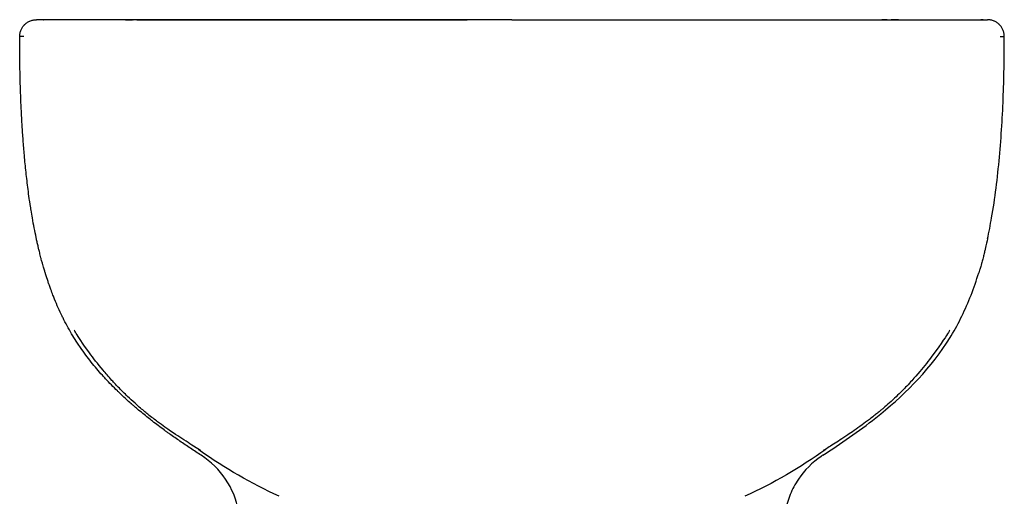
# Model space of a CAD drawing. Header units: millimetres. Extents: x -175 to 175, y -19 to 400.
# Tile 2 of 2: x -175 to 175, y 231 to 400. Entities that reach past the tile are written whole.
import ezdxf

# ---------------------------------------------------------------- set-up
doc = ezdxf.new("R2010")
doc.units = ezdxf.units.MM
doc.layers.add('GEB-KONTUR-A', color=5, linetype='CONTINUOUS')

msp = doc.modelspace()

# ---------------------------------------------------------------- linework, layer by layer
at = {"layer": 'GEB-KONTUR-A', "ltscale": 25}
for p, q in [((-167.52, 400), (-169, 400)), ((167.05, 400), (167.11, 400)), ((167.52, 400), (169, 400))]:
    msp.add_line(p, q, dxfattribs=at)
msp.add_ellipse((-126.83, 219.94), major_axis=(28.29, -10.49), ratio=0.994265, start_param=0.5386, end_param=1.350384, dxfattribs=at)
for points, knots in [([(-175, 394), (-175, 394.42), (-174.95, 394.83), (-174.87, 395.24), (-174.78, 395.64), (-174.65, 396.04), (-174.48, 396.42), (-174.34, 396.74), (-174.17, 397.05), (-173.98, 397.34), (-173.78, 397.63), (-173.56, 397.91), (-173.32, 398.16), (-173.3, 398.19), (-173.27, 398.22), (-173.24, 398.24), (-172.99, 398.49), (-172.72, 398.72), (-172.43, 398.92), (-172.15, 399.12), (-171.84, 399.29), (-171.52, 399.44), (-171.49, 399.45), (-171.45, 399.47), (-171.42, 399.48), (-171.04, 399.65), (-170.64, 399.78), (-170.24, 399.87), (-169.83, 399.95), (-169.42, 400), (-169, 400)], [-0.9420141, -0.9420141, -0.9420141, -0.9420141, -0.8174848, -0.8174848, -0.8174848, -0.6929294, -0.6929294, -0.6929294, -0.5876513, -0.5876513, -0.5876513, -0.4822938, -0.4822938, -0.4822938, -0.471007, -0.471007, -0.471007, -0.3656474, -0.3656474, -0.3656474, -0.2603673, -0.2603673, -0.2603673, -0.2490847, -0.2490847, -0.2490847, -0.1245293, -0.1245293, -0.1245293, 0, 0, 0, 0]), ([(-166.57, 400), (-166.59, 400), (-166.6, 400), (-166.65, 400), (-166.68, 400), (-166.73, 400), (-166.74, 400), (-166.8, 400), (-166.85, 400), (-166.95, 400), (-167.01, 400), (-167.08, 400), (-167.09, 400), (-167.11, 400), (-167.11, 400), (-167.12, 400), (-167.13, 400), (-167.14, 400), (-167.15, 400), (-167.16, 400), (-167.17, 400), (-167.2, 400), (-167.21, 400), (-167.33, 400), (-167.42, 400), (-167.52, 400)], [0, 0, 0, 0, 0.0507051, 0.0507051, 0.1368346, 0.1368346, 0.172566, 0.172566, 0.3092084, 0.3092084, 0.4817228, 0.4817228, 0.5301006, 0.5301006, 0.5301006, 0.5464499, 0.5572395, 0.5680296, 0.5734248, 0.5734248, 0.6111948, 0.6111948, 0.6543676, 0.6543676, 1, 1, 1, 1]), ([(-167.08, 400), (-167.17, 400), (-167.26, 400), (-167.35, 400), (-167.37, 400), (-167.4, 400), (-167.41, 400), (-167.42, 400), (-167.42, 400), (-167.42, 400), (-167.42, 400), (-167.42, 400), (-167.42, 400), (-167.42, 400), (-167.42, 400), (-167.42, 400)], [0.316197, 0.316197, 0.316197, 0.316197, 1.36943, 1.36943, 1.83818, 1.83818, 1.92607, 1.92607, 1.98857, 1.98857, 1.992477, 1.992477, 1.993453, 1.993453, 1.993941, 1.993941, 1.993941, 1.993941]), ([(-163.93, 400), (-164.33, 400), (-164.54, 400), (-164.75, 400), (-164.8, 400), (-164.88, 400), (-164.91, 400), (-165.03, 400), (-165.11, 400), (-165.27, 400), (-165.35, 400), (-165.44, 400), (-165.45, 400), (-165.53, 400), (-165.6, 400), (-165.84, 400), (-165.99, 400), (-166.21, 400), (-166.28, 400), (-166.39, 400), (-166.44, 400), (-166.5, 400), (-166.52, 400), (-166.54, 400), (-166.55, 400), (-166.57, 400)], [0, 0, 0, 0, 0.196024, 0.196024, 0.25, 0.25, 0.293934, 0.293934, 0.391898, 0.391898, 0.489918, 0.489918, 0.5, 0.5, 0.587923, 0.587923, 0.783823, 0.783823, 0.881797, 0.881797, 0.955319, 0.955319, 0.979838, 0.979838, 1, 1, 1, 1]), ([(-159.84, 400), (-159.88, 400), (-159.92, 400), (-160.55, 400), (-161.05, 400), (-161.91, 400), (-162.28, 400), (-162.9, 400), (-163.16, 400), (-163.49, 400), (-163.59, 400), (-163.77, 400), (-163.85, 400), (-163.93, 400)], [0, 0, 0, 0, 0.01662, 0.01662, 0.261663, 0.261663, 0.507605, 0.507605, 0.753901, 0.753901, 0.87701, 0.87701, 1, 1, 1, 1]), ([(0, 400), (-1.34, 400), (-2.67, 400), (-4.01, 400), (-5.42, 400), (-6.83, 400), (-8.25, 400), (-9.83, 400), (-11.42, 400), (-13, 400), (-13.45, 400), (-13.89, 400), (-14.34, 400), (-16.34, 400), (-18.34, 400), (-20.33, 400), (-21.89, 400), (-23.45, 400), (-25.01, 400), (-26.23, 400), (-27.46, 400), (-28.68, 400), (-29.95, 400), (-31.21, 400), (-32.48, 400), (-33.69, 400), (-34.89, 400), (-36.1, 400), (-37.24, 400), (-38.38, 400), (-39.53, 400), (-39.89, 400), (-40.26, 400), (-40.63, 400), (-41.42, 400), (-42.21, 400), (-43.01, 400), (-44.03, 400), (-45.05, 400), (-46.06, 400), (-47.05, 400), (-48.03, 400), (-49.01, 400), (-49.35, 400), (-49.68, 400), (-50.01, 400), (-50.06, 400), (-50.11, 400), (-50.16, 400), (-50.29, 400), (-50.43, 400), (-50.57, 400), (-51.62, 400), (-52.68, 400), (-53.73, 400), (-54.82, 400), (-55.91, 400), (-57, 400), (-57.1, 400), (-57.19, 400), (-57.28, 400), (-58.28, 400), (-59.28, 400), (-60.27, 400), (-61.24, 400), (-62.21, 400), (-63.18, 400), (-63.57, 400), (-63.97, 400), (-64.36, 400), (-65.18, 400), (-66, 400), (-66.82, 400), (-67.64, 400), (-68.45, 400), (-69.27, 400), (-69.42, 400), (-69.58, 400), (-69.74, 400), (-70.28, 400), (-70.82, 400), (-71.36, 400), (-72.27, 400), (-73.18, 400), (-74.09, 400), (-74.26, 400), (-74.43, 400), (-74.6, 400), (-76.09, 400), (-77.57, 400), (-79.04, 400), (-80.68, 400), (-82.31, 400), (-83.93, 400), (-84.29, 400), (-84.65, 400), (-85, 400), (-86.67, 400), (-88.32, 400), (-89.95, 400), (-91.57, 400), (-93.17, 400), (-94.75, 400), (-95.51, 400), (-96.27, 400), (-97.02, 400), (-97.27, 400), (-97.53, 400), (-97.79, 400), (-99.27, 400), (-100.73, 400), (-102.18, 400), (-103.66, 400), (-105.13, 400), (-106.57, 400), (-107.82, 400), (-109.06, 400), (-110.28, 400), (-111.47, 400), (-112.64, 400), (-113.8, 400), (-115.02, 400), (-116.22, 400), (-117.41, 400), (-118.61, 400), (-119.78, 400), (-120.95, 400), (-121.19, 400), (-121.42, 400), (-121.66, 400), (-122.81, 400), (-123.95, 400), (-125.06, 400), (-126.18, 400), (-127.27, 400), (-128.35, 400), (-128.55, 400), (-128.75, 400), (-128.94, 400), (-129.99, 400), (-131.02, 400), (-132.03, 400), (-132.56, 400), (-133.08, 400), (-133.6, 400), (-134.4, 400), (-135.19, 400), (-135.97, 400), (-136.17, 400), (-136.36, 400), (-136.55, 400), (-137.38, 400), (-138.2, 400), (-138.99, 400), (-139.76, 400), (-140.52, 400), (-141.26, 400), (-141.48, 400), (-141.71, 400), (-141.93, 400), (-142.78, 400), (-143.61, 400), (-144.42, 400), (-145.25, 400), (-146.06, 400), (-146.85, 400), (-147.59, 400), (-148.31, 400), (-149.01, 400), (-149.06, 400), (-149.1, 400), (-149.15, 400), (-149.67, 400), (-150.18, 400), (-150.68, 400), (-151.14, 400), (-151.58, 400), (-152.02, 400), (-152.07, 400), (-152.13, 400), (-152.18, 400), (-152.6, 400), (-153.01, 400), (-153.41, 400), (-153.81, 400), (-154.19, 400), (-154.56, 400), (-154.87, 400), (-155.18, 400), (-155.48, 400), (-155.69, 400), (-155.91, 400), (-156.12, 400), (-156.48, 400), (-156.83, 400), (-157.16, 400), (-157.44, 400), (-157.71, 400), (-157.96, 400), (-158.25, 400), (-158.53, 400), (-158.79, 400), (-158.92, 400), (-159.05, 400), (-159.17, 400), (-159.4, 400), (-159.63, 400), (-159.84, 400)], [0, 0, 0, 0, 0.0200165, 0.0200165, 0.0200165, 0.0411643, 0.0411643, 0.0411643, 0.0649318, 0.0649318, 0.0649318, 0.0716135, 0.0716135, 0.0716135, 0.1015755, 0.1015755, 0.1015755, 0.125, 0.125, 0.125, 0.1433456, 0.1433456, 0.1433456, 0.162349, 0.162349, 0.162349, 0.180463, 0.180463, 0.180463, 0.1975876, 0.1975876, 0.1975876, 0.2030813, 0.2030813, 0.2030813, 0.2149918, 0.2149918, 0.2149918, 0.2302556, 0.2302556, 0.2302556, 0.2450037, 0.2450037, 0.2450037, 0.25, 0.25, 0.25, 0.2507245, 0.2507245, 0.2507245, 0.2527539, 0.2527539, 0.2527539, 0.2685942, 0.2685942, 0.2685942, 0.2850765, 0.2850765, 0.2850765, 0.2864973, 0.2864973, 0.2864973, 0.3015826, 0.3015826, 0.3015826, 0.3163319, 0.3163319, 0.3163319, 0.322368, 0.322368, 0.322368, 0.3349174, 0.3349174, 0.3349174, 0.3474668, 0.3474668, 0.3474668, 0.3498809, 0.3498809, 0.3498809, 0.358261, 0.358261, 0.358261, 0.3723594, 0.3723594, 0.3723594, 0.375, 0.375, 0.375, 0.3981887, 0.3981887, 0.3981887, 0.4240495, 0.4240495, 0.4240495, 0.4297888, 0.4297888, 0.4297888, 0.4565194, 0.4565194, 0.4565194, 0.4829919, 0.4829919, 0.4829919, 0.4956717, 0.4956717, 0.4956717, 0.5, 0.5, 0.5, 0.5251173, 0.5251173, 0.5251173, 0.5507552, 0.5507552, 0.5507552, 0.5729413, 0.5729413, 0.5729413, 0.5944791, 0.5944791, 0.5944791, 0.6170935, 0.6170935, 0.6170935, 0.639851, 0.639851, 0.639851, 0.644535, 0.644535, 0.644535, 0.6672117, 0.6672117, 0.6672117, 0.6898238, 0.6898238, 0.6898238, 0.6939941, 0.6939941, 0.6939941, 0.7161132, 0.7161132, 0.7161132, 0.7276113, 0.7276113, 0.7276113, 0.7455195, 0.7455195, 0.7455195, 0.75, 0.75, 0.75, 0.7691967, 0.7691967, 0.7691967, 0.7876891, 0.7876891, 0.7876891, 0.7932954, 0.7932954, 0.7932954, 0.8148066, 0.8148066, 0.8148066, 0.8370426, 0.8370426, 0.8370426, 0.857909, 0.857909, 0.857909, 0.8592787, 0.8592787, 0.8592787, 0.875, 0.875, 0.875, 0.8893904, 0.8893904, 0.8893904, 0.8912281, 0.8912281, 0.8912281, 0.9053361, 0.9053361, 0.9053361, 0.9191768, 0.9191768, 0.9191768, 0.9309681, 0.9309681, 0.9309681, 0.9395622, 0.9395622, 0.9395622, 0.9545201, 0.9545201, 0.9545201, 0.9667891, 0.9667891, 0.9667891, 0.9805906, 0.9805906, 0.9805906, 0.987238, 0.987238, 0.987238, 1, 1, 1, 1]), ([(-136.03, 400), (-136.03, 400), (-136.03, 400), (-136.03, 400), (-136.03, 400), (-136.03, 400), (-136.03, 400), (-136.03, 400), (-136.03, 400), (-136.03, 400), (-136.03, 400), (-136.04, 400), (-136.04, 400), (-136.04, 400), (-136.04, 400), (-136.04, 400), (-136.05, 400), (-136.05, 400), (-136.06, 400), (-136.08, 400), (-136.09, 400), (-136.17, 400), (-136.23, 400), (-136.35, 400), (-136.4, 400), (-136.55, 400), (-136.62, 400), (-136.77, 400), (-136.7, 400), (-134.92, 400), (-135.34, 400), (-135.21, 400), (-135.19, 400), (-135.16, 400), (-135.3, 400), (-134.9, 400), (-135.25, 400), (-134.85, 400), (-135.14, 400), (-135.21, 400), (-135.19, 400), (-135.19, 400), (-135.19, 400), (-135.22, 400), (-135.23, 400), (-135.26, 400), (-135.26, 400), (-135.33, 400), (-135.34, 400), (-135.36, 400), (-135.36, 400), (-135.37, 400), (-135.37, 400), (-135.38, 400), (-135.38, 400), (-135.39, 400), (-135.39, 400), (-135.4, 400), (-135.4, 400), (-135.41, 400), (-135.41, 400), (-135.44, 400), (-135.45, 400), (-135.49, 400), (-135.51, 400), (-135.58, 400), (-135.62, 400), (-135.76, 400), (-135.85, 400), (-136.14, 400), (-136.32, 400), (-136.88, 400), (-137.13, 400), (-137.39, 400), (-137.46, 400), (-137.43, 400), (-137.41, 400), (-137.38, 400), (-137.37, 400), (-137.35, 400), (-137.33, 400), (-137.2, 400), (-137.13, 400), (-137.02, 400), (-136.98, 400), (-137.02, 400), (-137.07, 400), (-137.25, 400), (-137.03, 400), (-136.99, 400), (-137.33, 400), (-135.76, 400), (-136.5, 400), (-136.52, 400), (-136.53, 400), (-136.52, 400), (-136.5, 400), (-136.68, 400), (-136.74, 400), (-136.92, 400), (-136.97, 400), (-137.09, 400), (-137.15, 400), (-137.24, 400), (-137.25, 400), (-137.27, 400)], [0, 0, 0, 0, 0.000056, 0.000056, 0.000168, 0.000168, 0.000393, 0.000393, 0.000842, 0.000842, 0.001741, 0.001741, 0.003537, 0.003537, 0.00713, 0.00713, 0.014317, 0.014317, 0.031132, 0.031132, 0.075974, 0.075974, 0.315139, 0.315139, 0.634017, 0.634017, 1.269398, 1.269398, 2.505671, 2.505671, 4.744633, 4.744633, 7.515968, 7.515968, 9.816926, 9.816926, 12.902888, 12.902888, 14.455211, 14.455211, 14.972647, 14.972647, 15.145161, 15.145161, 15.202668, 15.202668, 15.261185, 15.261185, 15.26857, 15.26857, 15.27039, 15.27039, 15.271295, 15.271295, 15.272203, 15.272203, 15.273109, 15.273109, 15.274012, 15.274012, 15.275822, 15.275822, 15.283068, 15.283068, 15.298444, 15.298444, 15.339401, 15.339401, 15.448583, 15.448583, 15.739759, 15.739759, 16.516723, 16.516723, 17.034678, 17.034678, 17.207169, 17.207169, 17.264663, 17.264663, 17.308658, 17.308658, 17.366198, 17.366198, 17.423542, 17.423542, 17.501413, 17.501413, 18.688092, 18.688092, 20.526576, 20.526576, 24.095092, 24.095092, 26.58075, 26.58075, 27.409775, 27.409775, 27.686412, 27.686412, 27.778635, 27.778635, 27.836541, 27.836541, 27.844034, 27.844034, 27.844034, 27.844034]), ([(-134.83, 400), (-134.93, 400), (-135.03, 400), (-135.18, 400), (-135.18, 400), (-135.18, 400), (-135.18, 400), (-135.18, 400)], [0.0053436, 0.0053436, 0.0053436, 0.0053436, 0.3897612, 0.3897612, 0.3903321, 0.3903321, 0.3906366, 0.3906366, 0.3906366, 0.3906366]), ([(-134.82, 400), (-134.82, 400), (-134.82, 400), (-134.82, 400), (-134.82, 400), (-134.82, 400), (-134.82, 400), (-134.82, 400), (-134.82, 400), (-134.82, 400), (-134.82, 400), (-134.82, 400), (-134.82, 400), (-134.82, 400), (-134.82, 400), (-134.82, 400), (-134.82, 400), (-134.82, 400), (-134.82, 400), (-134.82, 400), (-134.81, 400), (-134.81, 400)], [0, 0, 0, 0, 0.00001753, 0.00001753, 0.00005259, 0.00005259, 0.00012272, 0.00012272, 0.00026296, 0.00026296, 0.00054346, 0.00054346, 0.00216619, 0.00216619, 0.00649348, 0.00649348, 0.01226321, 0.01226321, 0.02765044, 0.02765044, 0.03699669, 0.03699669, 0.03699669, 0.03699669]), ([(-134.8, 400), (-134.8, 400), (-134.8, 400), (-134.8, 400), (-134.8, 400), (-134.8, 400), (-134.8, 400), (-134.8, 400), (-134.8, 400), (-134.8, 400), (-134.8, 400), (-134.8, 400), (-134.8, 400), (-134.8, 400), (-134.8, 400), (-134.8, 400), (-134.8, 400), (-134.8, 400), (-134.8, 400), (-134.8, 400), (-134.79, 400), (-134.79, 400), (-134.8, 400), (-134.77, 400), (-134.75, 400), (-134.73, 400), (-134.72, 400), (-134.72, 400)], [0, 0, 0, 0, 0.0000454, 0.0000454, 0.0001362, 0.0001362, 0.0004995, 0.0004995, 0.0012262, 0.0012262, 0.0026794, 0.0026794, 0.0055858, 0.0055858, 0.0118405, 0.0118405, 0.0285196, 0.0285196, 0.0729974, 0.0729974, 0.1323015, 0.1323015, 0.1791201, 0.1791201, 0.1910018, 0.1910018, 0.1942517, 0.1942517, 0.1942517, 0.1942517]), ([(-133.4, 400), (-133.3, 400), (-133.2, 400), (-131.35, 400), (-128.18, 400), (-118.64, 400), (-112.53, 400), (-98.53, 400), (-90.93, 400), (-76.64, 400), (-70.12, 400), (-63.5, 400)], [3.159852, 3.159852, 3.159852, 3.159852, 3.381276, 3.381276, 7.095899, 7.095899, 10.38238, 10.38238, 13.151333, 13.151333, 15.221101, 15.221101, 15.221101, 15.221101]), ([(-133.4, 400), (-133.17, 400), (-132.91, 400), (-132.37, 400), (-132.08, 400), (-131.58, 400), (-131.39, 400), (-131.03, 400), (-130.88, 400), (-130.31, 400), (-129.88, 400), (-129.33, 400), (-129.23, 400), (-128.29, 400), (-127.36, 400), (-126.07, 400), (-125.63, 400), (-125.18, 400), (-124.88, 400), (-124.74, 400), (-124.28, 400), (-123.98, 400), (-123.26, 400), (-122.83, 400), (-121.67, 400), (-120.93, 400), (-118.86, 400), (-117.5, 400), (-114.7, 400), (-113.27, 400), (-111.64, 400), (-111.5, 400), (-109.83, 400), (-108.23, 400), (-106.4, 400), (-106.25, 400), (-104.25, 400), (-102.31, 400), (-99.52, 400), (-98.77, 400), (-96.67, 400), (-95.3, 400), (-93.2, 400), (-92.48, 400), (-91.76, 400)], [0.0000038, 0.0000038, 0.0000038, 0.0000038, 0.0323982, 0.0323982, 0.0625, 0.0625, 0.0808949, 0.0808949, 0.09375, 0.09375, 0.125, 0.125, 0.1318071, 0.1318071, 0.1875, 0.1875, 0.203125, 0.2109375, 0.2109375, 0.21875, 0.21875, 0.2318416, 0.2318416, 0.25, 0.25, 0.2796812, 0.2796812, 0.328878, 0.328878, 0.375, 0.375, 0.3792043, 0.3792043, 0.4261805, 0.4261805, 0.4304715, 0.4304715, 0.4816671, 0.4816671, 0.5, 0.5, 0.53186, 0.53186, 0.5478668, 0.5478668, 0.5478668, 0.5478668]), ([(-91.76, 400), (-84.49, 400), (-76.36, 400), (-66.51, 400), (-65.01, 400), (-63.5, 400)], [0, 0, 0, 0, 2.644995, 2.644995, 3.116125, 3.116125, 3.116125, 3.116125]), ([(-63.5, 400), (-63.27, 400), (-63.05, 400), (-62.46, 400), (-62.08, 400), (-61.36, 400), (-61.03, 400), (-60.03, 400), (-59.38, 400), (-58.06, 400), (-57.4, 400), (-56.07, 400), (-55.41, 400), (-54.08, 400), (-53.42, 400), (-52.51, 400), (-52.28, 400), (-50.96, 400), (-49.86, 400), (-48.12, 400), (-47.49, 400), (-46.16, 400), (-45.45, 400), (-43.64, 400), (-42.54, 400), (-41.25, 400), (-40.98, 400), (-38.02, 400), (-35.32, 400), (-29.92, 400), (-27.21, 400), (-23.37, 400), (-22.26, 400), (-21.14, 400)], [0.7379255, 0.7379255, 0.7379255, 0.7379255, 0.7421875, 0.7421875, 0.75, 0.75, 0.756862, 0.756862, 0.7700114, 0.7700114, 0.7829327, 0.7829327, 0.7956355, 0.7956355, 0.808129, 0.808129, 0.8125, 0.8125, 0.8325214, 0.8325214, 0.84375, 0.84375, 0.8560633, 0.8560633, 0.875, 0.875, 0.8800575, 0.8800575, 0.9299556, 0.9299556, 0.979644, 0.979644, 0.9999999, 0.9999999, 0.9999999, 0.9999999]), ([(-35.34, 400), (-36.98, 400), (-39.58, 400), (-43.13, 400), (-45.61, 400), (-47.13, 400), (-47.7, 400)], [0.19199475, 0.19199475, 0.19199475, 0.19199475, 0.21875, 0.234375, 0.25, 0.25922881, 0.25922881, 0.25922881, 0.25922881]), ([(-21.14, 400), (-20.9, 400), (-20.65, 400), (-19.03, 400), (-17.67, 400), (-16.21, 400), (-16.08, 400), (-15.96, 400)], [0, 0, 0, 0, 0.0312348, 0.0312348, 0.21062, 0.21062, 0.227505, 0.227505, 0.227505, 0.227505]), ([(0, 400), (-3.84, 400), (-8.3, 400), (-12.76, 400), (-13.38, 400)], [0, 0, 0, 0, 0.0625, 0.07267058, 0.07267058, 0.07267058, 0.07267058]), ([(0, 400), (4.78, 400), (14.34, 400), (28.68, 400), (40.63, 400), (50.16, 400), (57.29, 400), (64.38, 400), (73.72, 400), (89.66, 400), (106.63, 400), (121.83, 400), (132.23, 400), (141.48, 400), (149.41, 400), (154.73, 400), (157.99, 400), (159.29, 400), (159.84, 400)], [0, 0, 0, 0, 0.071603, 0.143205, 0.214808, 0.250609, 0.28641, 0.322211, 0.358013, 0.429615, 0.57282, 0.644423, 0.716025, 0.787628, 0.85923, 0.930833, 0.966634, 1, 1, 1, 1]), ([(19.64, 400), (20.25, 400), (20.86, 400), (32.09, 400), (42.69, 400), (61.64, 400), (70.14, 400), (86.34, 400), (94.1, 400), (108.55, 400), (115.04, 400), (125.37, 400), (129.09, 400), (131.43, 400)], [1.950582, 1.950582, 1.950582, 1.950582, 2.134438, 2.134438, 5.330012, 5.330012, 7.95983, 7.95983, 10.664286, 10.664286, 13.81128, 13.81128, 17.270875, 17.270875, 17.270875, 17.270875]), ([(133.4, 400), (133.17, 400), (132.92, 400), (132.63, 400), (132.28, 400), (131.88, 400), (131.43, 400)], [0, 0, 0, 0, 0.03243264, 0.03243264, 0.03243264, 0.07286902, 0.07286902, 0.07286902, 0.07286902]), ([(134.72, 400), (134.72, 400), (134.72, 400), (134.73, 400), (134.75, 400), (134.77, 400), (134.78, 400), (134.89, 400), (134.79, 400), (134.79, 400)], [13.0848244, 13.0848244, 13.0848244, 13.0848244, 13.0852341, 13.0852341, 13.0931255, 13.0931255, 13.1089822, 13.1089822, 13.5981688, 13.5981688, 13.5981688, 13.5981688]), ([(134.79, 400), (134.79, 400), (134.8, 400), (134.82, 400), (134.85, 400), (134.92, 400), (134.97, 400), (135.05, 400), (135.07, 400), (135.08, 400), (135.08, 400), (135.08, 400)], [0, 0, 0, 0, 0.00195313, 0.00195313, 0.01757872, 0.01757872, 0.04887792, 0.04887792, 0.08175938, 0.08175938, 0.08555014, 0.08555014, 0.08555014, 0.08555014]), ([(134.79, 400), (134.79, 400), (134.79, 400), (134.79, 400), (134.79, 400), (134.79, 400), (134.79, 400), (134.79, 400), (134.79, 400), (134.79, 400), (134.79, 400), (134.79, 400), (134.79, 400), (134.79, 400), (134.79, 400), (134.8, 400), (134.8, 400), (134.8, 400), (134.8, 400), (134.8, 400), (134.8, 400), (134.8, 400)], [0, 0, 0, 0, 0.0000134, 0.0000134, 0.0000668, 0.0000668, 0.0004946, 0.0004946, 0.0013502, 0.0013502, 0.0031776, 0.0031776, 0.0080505, 0.0080505, 0.0210449, 0.0210449, 0.0556967, 0.0556967, 0.1018992, 0.1018992, 0.1326061, 0.1326061, 0.1326061, 0.1326061]), ([(136.99, 400), (136.99, 400), (137, 400), (137.06, 400), (137.13, 400), (137.24, 400), (137.29, 400), (137.37, 400), (137.36, 400), (137.38, 400), (137.39, 400), (137.41, 400), (137.43, 400), (137.46, 400), (137.39, 400), (137.16, 400), (136.93, 400), (136.43, 400), (136.28, 400), (135.96, 400), (135.82, 400), (135.58, 400), (135.54, 400), (135.47, 400), (135.45, 400), (135.43, 400), (135.42, 400), (135.4, 400), (135.4, 400), (135.4, 400), (135.39, 400), (135.39, 400), (135.39, 400), (135.38, 400), (135.38, 400), (135.37, 400), (135.36, 400), (135.35, 400), (135.35, 400), (135.32, 400), (135.31, 400), (135.26, 400), (135.25, 400), (135.21, 400), (135.2, 400), (135.18, 400), (135.19, 400), (135.2, 400), (135.11, 400), (134.85, 400), (134.83, 400), (134.82, 400), (134.81, 400), (134.81, 400), (134.8, 400), (134.8, 400), (134.8, 400), (134.8, 400), (134.8, 400), (134.8, 400), (134.8, 400), (134.8, 400)], [19.575653, 19.575653, 19.575653, 19.575653, 19.603488, 19.603488, 19.657831, 19.657831, 19.695221, 19.695221, 19.75011, 19.75011, 19.804183, 19.804183, 19.96641, 19.96641, 20.453498, 20.453498, 21.184121, 21.184121, 21.45794, 21.45794, 21.663384, 21.663384, 21.70194, 21.70194, 21.711027, 21.711027, 21.714445, 21.714445, 21.715293, 21.715293, 21.716143, 21.716143, 21.716995, 21.716995, 21.717847, 21.717847, 21.719567, 21.719567, 21.722999, 21.722999, 21.736729, 21.736729, 21.79105, 21.79105, 21.910817, 21.910817, 22.269964, 22.269964, 23.347907, 23.347907, 23.398407, 23.398407, 23.417345, 23.417345, 23.431548, 23.431548, 23.434927, 23.434927, 23.43535, 23.43535, 23.435455, 23.435455, 23.435455, 23.435455]), ([(134.81, 400), (134.81, 400), (134.81, 400), (134.82, 400), (134.82, 400), (134.82, 400), (134.82, 400), (134.82, 400), (134.82, 400), (134.82, 400), (134.82, 400), (134.82, 400), (134.82, 400), (134.82, 400)], [0.77261211, 0.77261211, 0.77261211, 0.77261211, 0.78113917, 0.78113917, 0.790297, 0.790297, 0.79716508, 0.79716508, 0.79748702, 0.79748702, 0.79753827, 0.79753827, 0.79755108, 0.79755108, 0.79755108, 0.79755108]), ([(135.18, 400), (135.18, 400), (135.18, 400), (135.18, 400), (135.18, 400), (135.17, 400), (135.16, 400), (135.14, 400), (135.13, 400), (135.07, 400), (135.03, 400), (134.93, 400), (134.88, 400), (134.82, 400)], [0, 0, 0, 0, 0.0001536, 0.0001536, 0.0004607, 0.0004607, 0.0201194, 0.0201194, 0.0477644, 0.0477644, 0.1952075, 0.1952075, 0.3875941, 0.3875941, 0.3875941, 0.3875941]), ([(134.82, 400), (134.82, 400), (134.82, 400), (134.82, 400), (134.82, 400)], [0.00589683, 0.00589683, 0.00589683, 0.00589683, 0.0134229, 0.02475792, 0.02475792, 0.02475792, 0.02475792]), ([(159.84, 400), (159.88, 400), (160.51, 400), (161.55, 400), (163.01, 400), (163.63, 400), (163.93, 400)], [0, 0, 0, 0, 0.016721, 0.262541, 0.508361, 1, 1, 1, 1]), ([(163.93, 400), (164.33, 400), (164.64, 400), (164.96, 400), (165.19, 400), (165.43, 400), (165.76, 400), (166.07, 400), (166.33, 400), (166.46, 400), (166.53, 400), (166.56, 400), (166.57, 400)], [0, 0, 0, 0, 0.195972, 0.293958, 0.391944, 0.48993, 0.587917, 0.783889, 0.881875, 0.955364, 0.979861, 1, 1, 1, 1]), ([(166.57, 400), (166.59, 400), (166.64, 400), (166.75, 400), (166.95, 400), (167.23, 400), (167.42, 400), (167.52, 400)], [0, 0, 0, 0, 0.050819, 0.137108, 0.309687, 0.654843, 1, 1, 1, 1]), ([(167.11, 400), (167.06, 400), (166.98, 400), (166.85, 400), (166.72, 400), (166.6, 400)], [0, 0, 0, 0, 0.200796, 0.200796, 1.044318, 1.044318, 1.044318, 1.044318]), ([(167.52, 400), (167.44, 400), (167.38, 400), (167.25, 400), (167.2, 400), (167.13, 400), (167.11, 400), (167.11, 400)], [0, 0, 0, 0, 1.4059, 1.4059, 2.237397, 2.237397, 2.317664, 2.317664, 2.317664, 2.317664]), ([(175, 394), (175, 394.42), (174.95, 394.83), (174.87, 395.24), (174.78, 395.64), (174.65, 396.04), (174.48, 396.42), (174.34, 396.74), (174.17, 397.05), (173.98, 397.34), (173.78, 397.63), (173.56, 397.91), (173.32, 398.16), (173.3, 398.19), (173.27, 398.22), (173.24, 398.24), (172.99, 398.49), (172.72, 398.72), (172.43, 398.92), (172.15, 399.12), (171.84, 399.29), (171.52, 399.44), (171.49, 399.45), (171.45, 399.47), (171.42, 399.48), (171.04, 399.65), (170.64, 399.78), (170.24, 399.87), (169.83, 399.95), (169.42, 400), (169, 400)], [0, 0, 0, 0, 0.1245293, 0.1245293, 0.1245293, 0.2490847, 0.2490847, 0.2490847, 0.3543628, 0.3543628, 0.3543628, 0.4597203, 0.4597203, 0.4597203, 0.471007, 0.471007, 0.471007, 0.5763666, 0.5763666, 0.5763666, 0.6816468, 0.6816468, 0.6816468, 0.6929294, 0.6929294, 0.6929294, 0.8174848, 0.8174848, 0.8174848, 0.9420141, 0.9420141, 0.9420141, 0.9420141]), ([(-173.54, 394), (-173.58, 394), (-173.66, 394), (-173.81, 394), (-173.99, 394), (-174.17, 394), (-174.38, 394), (-174.58, 394), (-174.75, 394), (-174.87, 394), (-174.95, 394), (-174.99, 394), (-175, 394), (-175, 394)], [0, 0, 0, 0, 0.026668, 0.058066, 0.120861, 0.183657, 0.246452, 0.372044, 0.497635, 0.623226, 0.748817, 0.874409, 1, 1, 1, 1]), ([(-169.04, 322.04), (-169.08, 322.19), (-169.11, 322.34), (-169.38, 323.62), (-169.61, 324.77), (-170.06, 327.1), (-170.28, 328.28), (-170.64, 330.4), (-170.8, 331.31), (-171.01, 332.65), (-171.08, 333.06), (-171.17, 333.66), (-171.21, 333.89), (-171.24, 334.12), (-171.25, 334.16), (-171.25, 334.17), (-171.28, 334.34), (-171.3, 334.5), (-171.35, 334.82), (-171.37, 334.98), (-171.42, 335.29), (-171.44, 335.45), (-171.46, 335.61), (-171.47, 335.63), (-171.47, 335.65), (-171.47, 335.66), (-171.63, 336.74), (-171.78, 337.82), (-172.06, 339.92), (-172.19, 340.94), (-172.43, 342.97), (-172.55, 343.98), (-172.77, 346), (-172.88, 347.01), (-173.08, 349), (-173.17, 349.97), (-173.27, 351.01), (-173.27, 351.08), (-173.36, 352.04), (-173.44, 352.95), (-173.59, 354.74), (-173.66, 355.63), (-173.79, 357.38), (-173.86, 358.25), (-173.97, 359.97), (-174.03, 360.81), (-174.12, 362.26), (-174.16, 362.86), (-174.21, 363.7), (-174.22, 363.93), (-174.24, 364.26), (-174.24, 364.36), (-174.25, 364.51), (-174.25, 364.56), (-174.26, 364.61), (-174.26, 364.61), (-174.26, 364.71), (-174.27, 364.8), (-174.28, 364.95), (-174.28, 365.02), (-174.28, 365.09), (-174.28, 365.09), (-174.28, 365.09), (-174.28, 365.1), (-174.29, 365.26), (-174.3, 365.43), (-174.32, 365.71), (-174.32, 365.82), (-174.33, 365.98), (-174.33, 366.02), (-174.34, 366.09), (-174.34, 366.11), (-174.34, 366.14), (-174.34, 366.15), (-174.37, 366.82), (-174.41, 367.48), (-174.47, 368.88), (-174.51, 369.61), (-174.56, 370.77), (-174.57, 371.18), (-174.61, 372.15), (-174.63, 372.7), (-174.68, 373.97), (-174.7, 374.7), (-174.75, 376.13), (-174.77, 376.84), (-174.8, 377.95), (-174.81, 378.34), (-174.84, 379.39), (-174.85, 380.05), (-174.88, 381.36), (-174.89, 382), (-174.92, 383.29), (-174.93, 383.93), (-174.94, 385.21), (-174.95, 385.84), (-174.97, 387.09), (-174.97, 387.71), (-174.98, 388.93), (-174.99, 389.54), (-174.99, 390.79), (-175, 391.43), (-175, 392.66), (-175, 393.26), (-175, 393.9), (-175, 393.95), (-175, 394)], [0.3950648, 0.3950648, 0.3950648, 0.3950648, 0.3990839, 0.3990839, 0.4295434, 0.4295434, 0.460003, 0.460003, 0.4830288, 0.4830288, 0.4931026, 0.4931026, 0.4978247, 0.4987058, 0.4987058, 0.4988469, 0.4988469, 0.5029773, 0.5029773, 0.5073908, 0.5073908, 0.5116664, 0.5116664, 0.5120023, 0.5120023, 0.5122719, 0.5122719, 0.5412087, 0.5412087, 0.5678773, 0.5678773, 0.5935462, 0.5935462, 0.6188778, 0.6188778, 0.6426581, 0.6426581, 0.6442094, 0.6442094, 0.6659977, 0.6659977, 0.6869449, 0.6869449, 0.7071639, 0.7071639, 0.7264229, 0.7264229, 0.7401297, 0.7401297, 0.7452697, 0.7452697, 0.7475185, 0.7475185, 0.7485726, 0.7485726, 0.7486915, 0.7486915, 0.7507264, 0.7507264, 0.7526342, 0.7526342, 0.7527266, 0.7527266, 0.7527999, 0.7527999, 0.7577135, 0.7577135, 0.7606556, 0.7606556, 0.7619427, 0.7619427, 0.7625461, 0.7625461, 0.7627547, 0.7627547, 0.78125, 0.78125, 0.8012864, 0.8012864, 0.8125, 0.8125, 0.827275, 0.827275, 0.8464057, 0.8464057, 0.8649213, 0.8649213, 0.875, 0.875, 0.8918284, 0.8918284, 0.9082125, 0.9082125, 0.9241822, 0.9241822, 0.9397642, 0.9397642, 0.9548232, 0.9548232, 0.9695577, 0.9695577, 0.9847789, 0.9847789, 0.9988793, 0.9988793, 1, 1, 1, 1]), ([(169.04, 322.04), (169.57, 324.47), (171.36, 333.76), (173.51, 351.06), (174.83, 373.49), (175, 387.5), (175, 394)], [0.3927777, 0.3927777, 0.3927777, 0.3927777, 0.4586291, 0.6390861, 0.819543, 1, 1, 1, 1]), ([(173.54, 394), (173.6, 394), (173.83, 394), (174.19, 394), (174.53, 394), (174.76, 394), (174.96, 394), (175, 394), (175, 394)], [0, 0, 0, 0, 0.048379, 0.206983, 0.365586, 0.52419, 0.682793, 1, 1, 1, 1]), ([(-165.93, 310), (-166.15, 310.73), (-166.41, 311.57), (-166.89, 313.28), (-166.99, 313.63), (-167.16, 314.27), (-167.24, 314.54), (-167.36, 315), (-167.41, 315.18), (-167.53, 315.66), (-167.61, 315.97), (-167.76, 316.55), (-167.83, 316.82), (-167.97, 317.4), (-168.05, 317.7), (-168.22, 318.4), (-168.31, 318.77), (-168.52, 319.7), (-168.64, 320.21), (-168.86, 321.18), (-168.95, 321.63), (-169.04, 322.04)], [0, 0, 0, 0, 0.656647, 0.656647, 0.802536, 0.802536, 0.895355, 0.895355, 0.952829, 0.952829, 1.046445, 1.046445, 1.135944, 1.135944, 1.247803, 1.247803, 1.414834, 1.414834, 1.70228, 1.70228, 2.010004, 2.010004, 2.010004, 2.010004]), ([(169.04, 322.04), (168.84, 321.1), (168.61, 320.04), (168.14, 318.08), (168.04, 317.68), (167.86, 316.96), (167.79, 316.66), (167.66, 316.17), (167.61, 315.98), (167.49, 315.49), (167.41, 315.18), (167.26, 314.61), (167.18, 314.35), (167.04, 313.8), (166.96, 313.53), (166.78, 312.89), (166.69, 312.56), (166.45, 311.75), (166.32, 311.31), (166.11, 310.59), (166.01, 310.28), (165.93, 310)], [0, 0, 0, 0, 0.694324, 0.694324, 0.853182, 0.853182, 0.95155, 0.95155, 1.010205, 1.010205, 1.10426, 1.10426, 1.193625, 1.193625, 1.30494, 1.30494, 1.470868, 1.470868, 1.756224, 1.756224, 2.009961, 2.009961, 2.009961, 2.009961]), ([(-154.48, 285), (-155.04, 285.85), (-155.58, 286.72), (-156.67, 288.51), (-157.21, 289.44), (-158.27, 291.35), (-158.78, 292.32), (-159.5, 293.74), (-159.71, 294.16), (-160.39, 295.56), (-160.85, 296.54), (-161.74, 298.53), (-162.17, 299.55), (-162.79, 301.08), (-162.99, 301.57), (-163.43, 302.72), (-163.68, 303.37), (-164.11, 304.53), (-164.28, 305.03), (-164.49, 305.63), (-164.53, 305.73), (-164.57, 305.86), (-164.58, 305.89), (-164.67, 306.14), (-164.75, 306.37), (-164.9, 306.81), (-164.97, 307.03), (-165.12, 307.48), (-165.19, 307.7), (-165.29, 308), (-165.32, 308.08), (-165.35, 308.18), (-165.36, 308.19), (-165.36, 308.21), (-165.37, 308.22), (-165.44, 308.46), (-165.52, 308.7), (-165.67, 309.19), (-165.75, 309.43), (-165.86, 309.78), (-165.89, 309.89), (-165.93, 310)], [0, 0, 0, 0, 0.0327784, 0.0327784, 0.0668158, 0.0668158, 0.1010244, 0.1010244, 0.1156926, 0.1156926, 0.1484535, 0.1484535, 0.1815142, 0.1815142, 0.1971652, 0.1971652, 0.2176651, 0.2176651, 0.23304, 0.23304, 0.2359228, 0.2359228, 0.2369562, 0.2369562, 0.243678, 0.243678, 0.2504221, 0.2504221, 0.2572438, 0.2572438, 0.259984, 0.259984, 0.2603718, 0.2603718, 0.2605939, 0.2605939, 0.2682447, 0.2682447, 0.2757821, 0.2757821, 0.2791648, 0.2791648, 0.2791648, 0.2791648]), ([(154.48, 285), (155.04, 285.85), (156.99, 288.94), (160.01, 294.51), (163.27, 302), (165.09, 307.27), (165.93, 310)], [0, 0, 0, 0, 0.0319954, 0.1140544, 0.1961133, 0.2781722, 0.2781722, 0.2781722, 0.2781722]), ([(-110.64, 246.76), (-110.64, 246.76), (-110.83, 246.88), (-111.3, 247.18), (-111.66, 247.4), (-113.41, 248.5), (-115.34, 249.72), (-119.15, 252.21), (-121.32, 253.61), (-125.51, 256.67), (-126.47, 257.39), (-128.15, 258.68), (-128.74, 259.15), (-129.86, 260.06), (-130.36, 260.46), (-131.39, 261.32), (-131.95, 261.79), (-133, 262.7), (-133.51, 263.15), (-134.95, 264.44), (-135.82, 265.25), (-137.74, 267.08), (-138.73, 268.06), (-140.6, 269.99), (-141.47, 270.92), (-143.51, 273.17), (-144.47, 274.28), (-147.26, 277.62), (-148.87, 279.72), (-152.77, 285.05), (-154.18, 287.3), (-155.33, 289.1), (-155.62, 289.56), (-155.62, 289.56)], [4.585195, 4.585195, 4.585195, 4.585195, 5.072255, 5.072255, 5.949087, 5.949087, 8.583548, 8.583548, 10.88036, 10.88036, 11.52544, 11.52544, 11.838705, 11.838705, 12.049172, 12.049172, 12.259194, 12.259194, 12.467509, 12.467509, 12.883781, 12.883781, 13.445287, 13.445287, 14.144288, 14.144288, 15.3381, 15.3381, 17.886628, 17.886628, 22.760394, 22.760394, 25.941324, 25.941324, 25.941324, 25.941324]), ([(155.62, 289.56), (155.62, 289.56), (155.29, 289.04), (153.92, 286.9), (151.96, 283.75), (146.99, 277.3), (145.58, 275.54), (142.68, 272.25), (141.64, 271.09), (139.28, 268.62), (138.01, 267.33), (135.78, 265.21), (134.99, 264.48), (133.48, 263.12), (132.76, 262.49), (131.73, 261.61), (131.43, 261.35), (130.7, 260.74), (130.28, 260.39), (129.45, 259.72), (129.04, 259.39), (128.08, 258.63), (127.55, 258.22), (126.11, 257.12), (125.26, 256.49), (122.36, 254.38), (120.73, 253.27), (117.33, 251), (115.8, 250.02), (112.79, 248.11), (111.61, 247.37), (110.77, 246.84), (110.64, 246.76), (110.64, 246.76)], [2.935502, 2.935502, 2.935502, 2.935502, 6.342846, 6.342846, 12.05083, 12.05083, 14.280576, 14.280576, 15.253721, 15.253721, 16.010317, 16.010317, 16.383543, 16.383543, 16.671373, 16.671373, 16.788898, 16.788898, 16.963541, 16.963541, 17.157037, 17.157037, 17.453963, 17.453963, 18.025468, 18.025468, 19.503522, 19.503522, 21.715553, 21.715553, 23.913667, 23.913667, 24.293317, 24.293317, 24.293317, 24.293317]), ([(-110.47, 245.09), (-111.12, 245.51), (-111.76, 245.93), (-112.39, 246.34), (-113.03, 246.76), (-113.66, 247.18), (-114.28, 247.59), (-114.92, 248.02), (-115.54, 248.43), (-116.16, 248.85), (-116.79, 249.28), (-117.41, 249.7), (-118.02, 250.12), (-118.65, 250.55), (-119.26, 250.97), (-119.86, 251.39), (-120.48, 251.83), (-121.08, 252.25), (-121.67, 252.67), (-121.96, 252.88), (-122.24, 253.09), (-122.53, 253.29), (-122.55, 253.31), (-122.57, 253.32), (-122.6, 253.34), (-122.7, 253.41), (-122.82, 253.5), (-122.94, 253.59), (-123.05, 253.67), (-123.17, 253.76), (-123.29, 253.84), (-123.36, 253.89), (-123.43, 253.94), (-123.49, 253.99), (-123.52, 254.01), (-123.56, 254.04), (-123.59, 254.06), (-123.6, 254.07), (-123.62, 254.08), (-123.64, 254.1), (-123.64, 254.1), (-123.65, 254.1), (-123.65, 254.11), (-124.35, 254.62), (-125.04, 255.13), (-125.72, 255.64), (-126.41, 256.16), (-127.1, 256.69), (-127.77, 257.21), (-128.28, 257.6), (-128.79, 258), (-129.29, 258.39), (-129.96, 258.93), (-130.62, 259.46), (-131.26, 259.99), (-131.93, 260.53), (-132.58, 261.07), (-133.22, 261.61), (-133.43, 261.79), (-133.64, 261.97), (-133.84, 262.14), (-134, 262.28), (-134.15, 262.41), (-134.31, 262.54), (-134.4, 262.62), (-134.5, 262.7), (-134.6, 262.79), (-134.69, 262.88), (-134.79, 262.96), (-134.89, 263.05), (-134.98, 263.12), (-135.06, 263.2), (-135.15, 263.27), (-135.16, 263.29), (-135.18, 263.3), (-135.2, 263.31), (-135.2, 263.32), (-135.21, 263.33), (-135.22, 263.34), (-135.23, 263.34), (-135.23, 263.34), (-135.23, 263.35), (-135.45, 263.54), (-135.67, 263.73), (-135.89, 263.92), (-136.39, 264.37), (-136.89, 264.83), (-137.39, 265.28), (-138.13, 265.96), (-138.85, 266.63), (-139.56, 267.32), (-139.8, 267.55), (-140.04, 267.78), (-140.28, 268.01), (-141, 268.71), (-141.71, 269.41), (-142.4, 270.12), (-143.12, 270.86), (-143.82, 271.6), (-144.51, 272.34), (-144.88, 272.75), (-145.25, 273.15), (-145.61, 273.56), (-146.29, 274.31), (-146.96, 275.07), (-147.6, 275.84), (-148.28, 276.64), (-148.94, 277.44), (-149.58, 278.25), (-150.24, 279.08), (-150.88, 279.91), (-151.51, 280.75), (-152.16, 281.63), (-152.79, 282.52), (-153.41, 283.41), (-153.77, 283.94), (-154.13, 284.47), (-154.48, 285)], [0, 0, 0, 0, 0.0354985, 0.0354985, 0.0354985, 0.0717393, 0.0717393, 0.0717393, 0.1087956, 0.1087956, 0.1087956, 0.1472324, 0.1472324, 0.1472324, 0.1866657, 0.1866657, 0.1866657, 0.2272294, 0.2272294, 0.2272294, 0.2470526, 0.2470526, 0.2470526, 0.2486897, 0.2486897, 0.2486897, 0.2560257, 0.2560257, 0.2560257, 0.2626728, 0.2626728, 0.2626728, 0.2665209, 0.2665209, 0.2665209, 0.2683849, 0.2683849, 0.2683849, 0.2693023, 0.2693023, 0.2693023, 0.2695837, 0.2695837, 0.2695837, 0.3111219, 0.3111219, 0.3111219, 0.3535337, 0.3535337, 0.3535337, 0.3858147, 0.3858147, 0.3858147, 0.4291943, 0.4291943, 0.4291943, 0.4736652, 0.4736652, 0.4736652, 0.4880614, 0.4880614, 0.4880614, 0.4991072, 0.4991072, 0.4991072, 0.5053886, 0.5053886, 0.5053886, 0.5111596, 0.5111596, 0.5111596, 0.5161822, 0.5161822, 0.5161822, 0.517124, 0.517124, 0.517124, 0.5176461, 0.5176461, 0.5176461, 0.5179259, 0.5179259, 0.5179259, 0.53125, 0.53125, 0.53125, 0.5625, 0.5625, 0.5625, 0.6092114, 0.6092114, 0.6092114, 0.625, 0.625, 0.625, 0.6728996, 0.6728996, 0.6728996, 0.7228958, 0.7228958, 0.7228958, 0.75, 0.75, 0.75, 0.8006029, 0.8006029, 0.8006029, 0.8536808, 0.8536808, 0.8536808, 0.9083437, 0.9083437, 0.9083437, 0.9658029, 0.9658029, 0.9658029, 1, 1, 1, 1]), ([(110.47, 245.09), (116.88, 249.24), (133.11, 260.37), (147.64, 274.59), (154.48, 285)], [0, 0, 0, 0, 0.390126, 1, 1, 1, 1]), ([(-82.77, 230.51), (-92.61, 235.01), (-102, 240.56), (-111.12, 246.84), (-111.33, 246.99), (-111.55, 247.14)], [0, 0, 0, 0, 3.245485, 3.245485, 3.324129, 3.324129, 3.324129, 3.324129]), ([(110.47, 245.09), (110.28, 244.97), (110.1, 244.85), (106.71, 242.55), (103.96, 239.79), (100.65, 234.87), (99.68, 233.05), (98.14, 229.28), (97.57, 227.34), (97.19, 225.36)], [-2.448667, -2.448667, -2.448667, -2.448667, -2.382242, -2.382242, -1.221913, -1.221913, -0.605509, -0.605509, -0.00004, -0.00004, -0.00004, -0.00004])]:
    msp.add_open_spline(points, degree=3, knots=knots, dxfattribs=at)
for points in [[(-166.6, 400), (-166.59, 400), (-166.58, 400), (-166.57, 400)], [(-166.16, 400), (-166.32, 400), (-166.42, 400), (-166.57, 400)], [(-134.82, 400), (-134.82, 400), (-134.82, 400), (-134.82, 400)], [(0, 400), (5.72, 400), (11.43, 400), (17.15, 400)], [(111.55, 247.13), (102.44, 240.8), (92.84, 235.11), (82.77, 230.51)]]:
    msp.add_open_spline(points, degree=3, dxfattribs=at)

doc.saveas('drawing.dxf')
